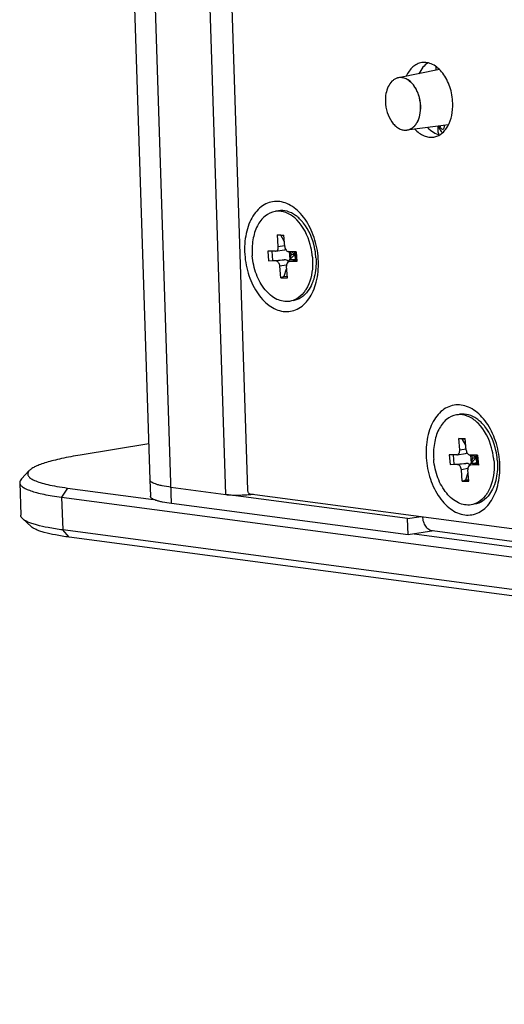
# Model space of a CAD drawing. Header units: millimetres. Extents: x 42 to 1167, y 41 to 792.
# Tile 25 of 55: x 609 to 623, y 72 to 101. Entities that reach past the tile are written whole.
import ezdxf

# ---------------------------------------------------------------- set-up
doc = ezdxf.new("R2010")
doc.units = ezdxf.units.MM
doc.header["$LTSCALE"] = 65.395
doc.layers.add('00_COMPONENTS', color=7, linetype='CONTINUOUS')

msp = doc.modelspace()

# ---------------------------------------------------------------- linework, layer by layer
at = {"layer": '00_COMPONENTS', "color": 4}
for p, q in [((613.0954, 86.6159), (611.7798, 127.1538)), ((614.7416, 86.89), (613.4581, 126.4392)), ((616.3224, 94.3772), (616.5148, 94.4084)), ((616.5036, 93.9724), (616.2597, 93.9328)), ((616.6562, 93.9237), (616.8806, 93.9601)), ((616.5634, 93.8129), (616.371, 93.7817)), ((621.8006, 88.2357), (621.9932, 88.2669)), ((621.9833, 87.8301), (621.7394, 87.7905)), ((622.0436, 87.6713), (621.8511, 87.6401)), ((622.1356, 87.7844), (622.3603, 87.8208)), ((622.2416, 87.8026), (622.31, 87.871)), ((609.9575, 87.0868), (609.779, 86.8093)), ((609.779, 86.8093), (609.8111, 85.8206)), ((615.4636, 86.8932), (615.4629, 86.9151)), ((610.0057, 85.6037), (609.8111, 85.8206))]:
    msp.add_line(p, q, dxfattribs=at)
at = {"layer": '00_COMPONENTS', "color": 7}
for p, q in [((611.1628, 126.8809), (612.4463, 87.3317)), ((614.2059, 123.5563), (615.3915, 87.0227)), ((621.1934, 99.7136), (619.9486, 99.4678)), ((621.0928, 99.6937), (621.0893, 99.8031)), ((619.9492, 99.4679), (619.9486, 99.4678)), ((621.4634, 98.049), (620.2053, 97.889)), ((621.1538, 97.8149), (621.1475, 98.0089)), ((616.3224, 94.3772), (616.2941, 94.7246)), ((616.2941, 94.7246), (616.4923, 94.72)), ((616.3997, 94.7171), (616.2941, 94.7246)), ((616.5086, 94.5208), (616.3997, 94.7171)), ((616.3997, 94.7171), (616.4922, 94.715)), ((616.5206, 94.3727), (616.4923, 94.72)), ((616.0042, 94.2359), (616.0285, 93.9382)), ((616.2355, 94.2306), (616.0042, 94.2359)), ((616.1256, 94.2331), (616.1483, 93.9546)), ((616.2355, 94.2306), (616.2473, 94.2317)), ((616.2473, 94.2314), (616.499, 94.2722)), ((616.8631, 94.2162), (616.6319, 94.2215)), ((616.6476, 94.2228), (616.6673, 93.9806)), ((616.7198, 94.14), (616.6752, 94.2205)), ((616.8189, 94.1377), (616.7166, 94.2195)), ((616.8129, 94.2121), (616.8311, 93.9888)), ((616.8189, 94.1377), (616.8319, 94.2169)), ((616.8461, 94.2148), (616.8655, 93.976)), ((616.8631, 94.2162), (616.8874, 93.9184)), ((616.0285, 93.9382), (616.1483, 93.9546)), ((616.2597, 93.9328), (616.0285, 93.9382)), ((616.1483, 93.9546), (616.5036, 93.9724)), ((616.6229, 93.9346), (616.8189, 94.1377)), ((616.6443, 93.9229), (616.8805, 93.9612)), ((616.6562, 93.9237), (616.6443, 93.9226)), ((616.8874, 93.9184), (616.6562, 93.9237)), ((616.6673, 93.9806), (616.7198, 94.14)), ((616.6673, 93.9806), (616.8311, 93.9888)), ((616.6673, 93.9806), (616.8655, 93.976)), ((616.7198, 94.14), (616.8524, 94.1369)), ((616.8189, 94.1377), (616.8712, 93.9566)), ((616.8311, 93.9888), (616.8655, 93.976)), ((616.3993, 93.4343), (616.371, 93.7817)), ((616.5009, 93.4754), (616.5754, 93.7014)), ((616.5975, 93.4297), (616.5692, 93.7771)), ((616.3993, 93.4343), (616.5009, 93.4754)), ((616.3993, 93.4343), (616.5975, 93.4297)), ((616.5009, 93.4754), (616.5939, 93.4733)), ((621.8006, 88.2357), (621.7712, 88.5831)), ((621.7712, 88.5831), (621.9693, 88.58)), ((621.8769, 88.5756), (621.7712, 88.5831)), ((621.9863, 88.3796), (621.8769, 88.5756)), ((621.8769, 88.5756), (621.9692, 88.5741)), ((621.9987, 88.2326), (621.9693, 88.58)), ((612.4111, 88.4154), (610.3441, 88.0802)), ((621.4831, 88.0919), (621.5083, 87.7941)), ((621.7142, 88.0883), (621.4831, 88.0919)), ((621.6044, 88.09), (621.6281, 87.8107)), ((621.7142, 88.0883), (621.7255, 88.0895)), ((621.7256, 88.0891), (621.977, 88.1299)), ((622.1027, 87.7928), (622.298, 87.9968)), ((622.3415, 88.0785), (622.1104, 88.0821)), ((622.1263, 88.0835), (622.147, 87.839)), ((622.147, 87.839), (622.199, 87.9984)), ((622.199, 87.9984), (622.1526, 88.0815)), ((622.298, 87.9968), (622.1922, 88.0809)), ((622.199, 87.9984), (622.3315, 87.9963)), ((622.2915, 88.0743), (622.3107, 87.848)), ((622.298, 87.9968), (622.3111, 88.079)), ((622.298, 87.9968), (622.3506, 87.817)), ((622.3246, 88.0771), (622.3451, 87.8359)), ((622.3415, 88.0785), (622.3667, 87.7807)), ((621.5083, 87.7941), (621.6281, 87.8107)), ((621.7394, 87.7905), (621.5083, 87.7941)), ((621.6281, 87.8107), (621.9833, 87.8301)), ((622.1242, 87.7835), (622.3601, 87.8218)), ((622.1356, 87.7844), (622.1243, 87.7832)), ((622.3667, 87.7807), (622.1356, 87.7844)), ((622.147, 87.839), (622.3107, 87.848)), ((622.147, 87.839), (622.3451, 87.8359)), ((622.3107, 87.848), (622.3451, 87.8359)), ((608.8036, 87.6119), (608.5643, 87.3621)), ((621.8806, 87.2927), (621.8511, 87.6401)), ((621.9821, 87.3338), (622.0558, 87.5595)), ((622.0787, 87.2896), (622.0492, 87.637)), ((608.5129, 87.2523), (608.545, 86.2635)), ((609.9575, 87.0868), (612.5575, 86.7422)), ((612.4463, 87.3317), (612.4624, 86.8374)), ((613.0793, 87.1103), (614.7416, 86.89)), ((621.8806, 87.2927), (621.9821, 87.3338)), ((621.8806, 87.2927), (622.0787, 87.2896)), ((621.9821, 87.3338), (622.075, 87.3324)), ((609.779, 86.8093), (716.1604, 72.7099)), ((620.2268, 86.163), (614.7416, 86.89)), ((615.4612, 86.915), (710.5729, 74.3093)), ((620.2429, 85.6686), (613.0954, 86.6159)), ((620.2268, 86.163), (620.6355, 86.2292)), ((608.8584, 85.9235), (608.6034, 86.1573)), ((620.2429, 85.6686), (620.2268, 86.163)), ((716.1925, 71.7212), (609.8111, 85.8206)), ((716.3871, 71.5043), (610.0057, 85.6037)), ((621.0226, 85.795), (620.2429, 85.6686)), ((620.4295, 85.6988), (705.6787, 74.4003)), ((620.982, 85.8004), (624.3065, 85.3598))]:
    msp.add_line(p, q, dxfattribs=at)
for centre, radius, start, end in [((620.018, 99.1234), 0.3513, 108.27017, 109.78916), ((620.0167, 99.1272), 0.3473, 105.27252, 108.27194), ((620.016, 99.1301), 0.3444, 101.27288, 105.27043), ((620.0157, 99.131), 0.3434, 100.86567, 101.16759), ((620.1617, 98.2322), 0.346, 271.61288, 274.75039), ((620.1618, 98.2307), 0.3445, 274.7526, 275.66407), ((620.1619, 98.2301), 0.3439, 275.66398, 277.25298), ((620.1619, 98.2297), 0.3435, 277.25326, 277.55528), ((621.4575, 97.825), 0.3038, 181.89626, 193.35924), ((616.3211, 94.8533), 0.5888, 89.11141, 99.3264), ((616.321, 94.8517), 0.5903, 88.68408, 89.10198), ((615.3348, 93.8912), 2.0263, 5.2744, 6.79087), ((615.3686, 93.8944), 1.9923, 4.65984, 5.27205), ((615.4768, 93.9117), 1.9879, 3.63058, 4.6588), ((621.8002, 88.7131), 0.5882, 89.11511, 99.32417), ((620.8166, 87.7509), 2.0235, 5.26642, 6.89274), ((620.8491, 87.754), 1.9909, 4.84489, 5.26333), ((620.9526, 87.7709), 1.9912, 3.61915, 4.84392)]:
    msp.add_arc(centre, radius, start, end, dxfattribs=at)
at = {"layer": '00_COMPONENTS', "color": 4}
msp.add_arc((621.1887, 98.0008), 0.1521, 1.90736, 12.24912, dxfattribs=at)
at = {"layer": '00_COMPONENTS', "color": 7}
for centre, major_axis, ratio, start_param, end_param in [((616.4672, 94.419), (0.1636, -0.0159), 0.9064812, -1.2879822, -0.9822247), ((616.5157, 93.8235), (0.1636, -0.0159), 0.9064812, 0.9471629, 1.7325611), ((616.5157, 93.8235), (0.0748, 0.1541), 0.542175, -0.6887832, -0.5424015), ((621.9455, 88.2768), (0.1636, -0.0144), 0.9072359, -1.2981328, -0.9831032), ((621.9959, 87.6812), (0.1636, -0.0144), 0.9072359, 0.9419465, 1.7273447)]:
    msp.add_ellipse(centre, major_axis=major_axis, ratio=ratio, start_param=start_param, end_param=end_param, dxfattribs=at)
for points, knots in [([(620.653, 99.9242), (620.605, 99.9164), (620.5085, 99.8852), (620.3796, 99.7966), (620.2694, 99.6708), (620.2131, 99.5698), (620.1885, 99.5152)], [0, 0, 0, 0, 0.2268988, 0.4645689, 0.7209717, 1, 1, 1, 1]), ([(620.8456, 99.9177), (620.787, 99.8824), (620.6768, 99.7841), (620.6006, 99.6591), (620.5683, 99.5902)], [0, 0, 0, 0, 0.4730879, 1, 1, 1, 1]), ([(621.5914, 98.7011), (621.586, 98.867), (621.5419, 99.1142), (621.4169, 99.4125), (621.2962, 99.6059), (621.1531, 99.7617), (620.9932, 99.8724), (620.8234, 99.9316), (620.7074, 99.933), (620.653, 99.9242)], [0, 0, 0, 0, 0.2910926, 0.4323522, 0.5657508, 0.6888851, 0.8009543, 0.903357, 1, 1, 1, 1]), ([(619.899, 99.454), (619.8726, 99.4445), (619.8207, 99.4184), (619.7253, 99.3405), (619.6299, 99.1977), (619.5649, 98.9864), (619.5543, 98.8312), (619.5569, 98.7508)], [0, 0, 0, 0, 0.1014647, 0.2081041, 0.4426967, 0.709135, 1, 1, 1, 1]), ([(620.6225, 98.6101), (620.6187, 98.7282), (620.587, 98.9042), (620.4971, 99.116), (620.4103, 99.2527), (620.3076, 99.362), (620.1931, 99.4385), (620.0717, 99.4775), (619.9894, 99.4758), (619.951, 99.4682)], [0, 0, 0, 0, 0.2919015, 0.4333807, 0.5667611, 0.6896321, 0.8012845, 0.9033344, 1, 1, 1, 1]), ([(620.6208, 98.6098), (620.6169, 98.7277), (620.5759, 98.9561), (620.4483, 99.2096), (620.3069, 99.3608), (620.1927, 99.4375), (620.0716, 99.4769), (619.9894, 99.4756), (619.951, 99.4683)], [0, 0, 0, 0, 0.2920519, 0.566197, 0.6892267, 0.8010493, 0.9032491, 1, 1, 1, 1]), ([(619.5569, 98.7508), (619.5605, 98.6398), (619.5976, 98.4237), (619.7122, 98.1808), (619.8398, 98.0292), (619.944, 97.9468), (620.0558, 97.8959), (620.134, 97.8853), (620.1715, 97.8863)], [0, 0, 0, 0, 0.2880112, 0.5610556, 0.6851879, 0.798926, 0.9029359, 1, 1, 1, 1]), ([(621.0172, 97.6785), (621.0595, 97.6854), (621.1442, 97.711), (621.26, 97.7821), (621.3623, 97.8833), (621.481, 98.0593), (621.5771, 98.3367), (621.5955, 98.5762), (621.5914, 98.7011)], [0, 0, 0, 0, 0.1011924, 0.2061726, 0.3179367, 0.4382643, 0.7049314, 1, 1, 1, 1]), ([(620.2071, 97.8893), (620.2374, 97.8931), (620.2983, 97.9094), (620.382, 97.9579), (620.4561, 98.0284), (620.5422, 98.1526), (620.6121, 98.35), (620.6254, 98.5209), (620.6225, 98.6101)], [0, 0, 0, 0, 0.1013061, 0.2060611, 0.3174839, 0.4375371, 0.704189, 1, 1, 1, 1]), ([(620.2071, 97.8892), (620.2373, 97.8932), (620.298, 97.9098), (620.3814, 97.9585), (620.4551, 98.0291), (620.5408, 98.1532), (620.6104, 98.3503), (620.6236, 98.5208), (620.6208, 98.6098)], [0, 0, 0, 0, 0.1012854, 0.2060736, 0.3175493, 0.4376456, 0.7043006, 1, 1, 1, 1]), ([(620.4472, 97.9198), (620.4878, 97.8758), (620.5731, 97.7977), (620.7174, 97.7131), (620.8678, 97.6698), (620.9692, 97.6707), (621.0172, 97.6785)], [0, 0, 0, 0, 0.2790329, 0.5354373, 0.7731055, 1, 1, 1, 1]), ([(620.8312, 97.9687), (620.8837, 97.9135), (620.9955, 97.819), (621.131, 97.7605), (621.1978, 97.7455)], [0, 0, 0, 0, 0.5269125, 1, 1, 1, 1]), ([(621.1716, 98.012), (621.1762, 97.9724), (621.2005, 97.895), (621.2565, 97.8345), (621.2896, 97.8141)], [0, 0, 0, 0, 0.5063559, 1, 1, 1, 1]), ([(617.5343, 93.9254), (617.5272, 94.1431), (617.4742, 94.4682), (617.3253, 94.8691), (617.1799, 95.1386), (617.0057, 95.3682), (616.8084, 95.5495), (616.5947, 95.6752), (616.3718, 95.7394), (616.1488, 95.7371), (615.9367, 95.6676), (615.7459, 95.5353), (615.5835, 95.3476), (615.4542, 95.1124), (615.3282, 94.738), (615.3001, 94.4291), (615.3069, 94.2206)], [0, 0, 0, 0, 0.1488426, 0.2217802, 0.2916192, 0.3571981, 0.4178366, 0.47353, 0.5251279, 0.5743791, 0.6236518, 0.6753082, 0.7310827, 0.7918091, 0.8574692, 1, 1, 1, 1]), ([(616.2257, 95.4343), (616.1167, 95.4163), (615.8925, 95.307), (615.6616, 94.9888), (615.535, 94.5688), (615.5243, 94.2582), (615.5373, 94.098)], [0, 0, 0, 0, 0.2032422, 0.4348723, 0.7043453, 1, 1, 1, 1]), ([(616.8416, 95.3158), (616.7645, 95.3697), (616.6003, 95.4527), (616.4144, 95.4651), (616.3296, 95.4511)], [0, 0, 0, 0, 0.5223837, 1, 1, 1, 1]), ([(616.8785, 95.1804), (616.8016, 95.2571), (616.6353, 95.3834), (616.4308, 95.4397), (616.3346, 95.4419)], [0, 0, 0, 0, 0.5303039, 1, 1, 1, 1]), ([(617.3468, 94.1308), (617.3347, 94.2329), (617.2612, 94.6117), (617.0795, 94.98), (616.8785, 95.1804)], [0, 0, 0, 0, 0.2659042, 1, 1, 1, 1]), ([(617.0843, 95.0824), (617.0729, 95.0969), (617.0275, 95.1521), (616.9776, 95.2037), (616.938, 95.2392)], [0, 0, 0, 0, 0.2571324, 1, 1, 1, 1]), ([(617.4581, 94.0731), (617.4505, 94.1667), (617.3961, 94.5237), (617.25, 94.8724), (617.0843, 95.0824)], [0, 0, 0, 0, 0.2598007, 1, 1, 1, 1]), ([(615.3069, 94.2206), (615.314, 94.0029), (615.3669, 93.6778), (615.5159, 93.2768), (615.6612, 93.0074), (615.8355, 92.7778), (616.0327, 92.5965), (616.2464, 92.4707), (616.4694, 92.4066), (616.6924, 92.4089), (616.9045, 92.4784), (617.0953, 92.6107), (617.2577, 92.7984), (617.387, 93.0336), (617.513, 93.408), (617.541, 93.7169), (617.5343, 93.9254)], [0, 0, 0, 0, 0.1488426, 0.2217802, 0.2916192, 0.3571981, 0.4178366, 0.47353, 0.5251279, 0.5743791, 0.6236518, 0.6753082, 0.7310827, 0.7918091, 0.8574692, 1, 1, 1, 1]), ([(616.2473, 94.2314), (616.2721, 94.2356), (616.3204, 94.2833), (616.3251, 94.3441), (616.3224, 94.3772)], [0, 0, 0, 0, 0.4305445, 1, 1, 1, 1]), ([(616.5206, 94.3727), (616.5237, 94.3353), (616.5423, 94.2693), (616.6031, 94.2222), (616.6319, 94.2215)], [0, 0, 0, 0, 0.5654295, 1, 1, 1, 1]), ([(616.6659, 92.7201), (616.538, 92.699), (616.2407, 92.7567), (615.8865, 93.0729), (615.6341, 93.5395), (615.5529, 93.9069), (615.5373, 94.098)], [0, 0, 0, 0, 0.1985188, 0.4321623, 0.7061551, 1, 1, 1, 1]), ([(616.371, 93.7817), (616.3679, 93.819), (616.3493, 93.885), (616.2885, 93.9322), (616.2597, 93.9328)], [0, 0, 0, 0, 0.5654295, 1, 1, 1, 1]), ([(616.6443, 93.9229), (616.6195, 93.9188), (616.5712, 93.871), (616.5665, 93.8102), (616.5692, 93.7771)], [0, 0, 0, 0, 0.4305445, 1, 1, 1, 1]), ([(617.3543, 94.0563), (617.3616, 93.9665), (617.3664, 93.6327), (617.2852, 93.2885), (617.1566, 93.0805)], [0, 0, 0, 0, 0.2693221, 1, 1, 1, 1]), ([(617.4607, 94.0376), (617.4647, 93.9754), (617.4686, 93.7363), (617.4301, 93.4947), (617.3704, 93.3281)], [0, 0, 0, 0, 0.2601857, 1, 1, 1, 1]), ([(617.3704, 93.3281), (617.3606, 93.3009), (617.3202, 93.1985), (617.2665, 93.101), (617.2188, 93.0352)], [0, 0, 0, 0, 0.2618363, 1, 1, 1, 1]), ([(617.2188, 93.0352), (617.1626, 92.9576), (617.0316, 92.8231), (616.8561, 92.7511), (616.7697, 92.7369)], [0, 0, 0, 0, 0.5226713, 1, 1, 1, 1]), ([(617.1566, 93.0805), (617.137, 93.0489), (617.0581, 92.9346), (616.9516, 92.8377), (616.8624, 92.7887)], [0, 0, 0, 0, 0.2676811, 1, 1, 1, 1]), ([(623.0132, 87.7846), (623.0061, 88.0023), (622.9531, 88.3275), (622.8042, 88.7284), (622.6589, 88.9978), (622.4846, 89.2274), (622.2874, 89.4087), (622.0737, 89.5345), (621.8507, 89.5986), (621.6277, 89.5963), (621.4156, 89.5268), (621.2248, 89.3945), (621.0624, 89.2068), (620.9331, 88.9716), (620.8071, 88.5972), (620.7791, 88.2883), (620.7858, 88.0798)], [0, 0, 0, 0, 0.1488426, 0.2217802, 0.2916192, 0.3571981, 0.4178366, 0.47353, 0.5251279, 0.5743791, 0.6236518, 0.6753082, 0.7310827, 0.7918091, 0.8574692, 1, 1, 1, 1]), ([(621.7049, 89.2935), (621.5955, 89.2755), (621.3705, 89.1654), (621.1393, 88.8454), (621.0132, 88.4232), (621.0034, 88.1113), (621.017, 87.9505)], [0, 0, 0, 0, 0.2031264, 0.4347713, 0.7043354, 1, 1, 1, 1]), ([(622.3209, 89.1748), (622.2439, 89.2287), (622.0795, 89.3118), (621.8935, 89.3242), (621.8087, 89.3103)], [0, 0, 0, 0, 0.5223915, 1, 1, 1, 1]), ([(622.3578, 89.0394), (622.2803, 89.1167), (622.1126, 89.2439), (621.9061, 89.2996), (621.8092, 89.3012)], [0, 0, 0, 0, 0.5304693, 1, 1, 1, 1]), ([(622.8255, 87.9938), (622.8132, 88.0955), (622.7393, 88.4729), (622.5581, 88.8396), (622.3578, 89.0394)], [0, 0, 0, 0, 0.2658922, 1, 1, 1, 1]), ([(622.5635, 88.9414), (622.5521, 88.9559), (622.5066, 89.0113), (622.4566, 89.063), (622.4169, 89.0986)], [0, 0, 0, 0, 0.2571484, 1, 1, 1, 1]), ([(622.9367, 87.939), (622.9288, 88.032), (622.8738, 88.3866), (622.7282, 88.7328), (622.5635, 88.9414)], [0, 0, 0, 0, 0.2598387, 1, 1, 1, 1]), ([(610.3441, 88.0802), (610.1538, 88.0493), (609.8822, 87.9999), (609.542, 87.9207), (609.3299, 87.8625), (609.1494, 87.803), (609.0017, 87.7426), (608.8876, 87.682), (608.8264, 87.6357), (608.8036, 87.6119)], [0, 0, 0, 0, 0.3559035, 0.5092439, 0.6448053, 0.7618371, 0.8598913, 0.9389857, 1, 1, 1, 1]), ([(620.7858, 88.0798), (620.7929, 87.8621), (620.8459, 87.537), (620.9948, 87.1361), (621.1402, 86.8666), (621.3144, 86.637), (621.5117, 86.4557), (621.7254, 86.33), (621.9483, 86.2658), (622.1713, 86.2681), (622.3834, 86.3376), (622.5742, 86.4699), (622.7366, 86.6577), (622.8659, 86.8928), (622.9919, 87.2672), (623.02, 87.5761), (623.0132, 87.7846)], [0, 0, 0, 0, 0.1488426, 0.2217802, 0.2916192, 0.3571981, 0.4178366, 0.47353, 0.5251279, 0.5743791, 0.6236518, 0.6753082, 0.7310827, 0.7918091, 0.8574692, 1, 1, 1, 1]), ([(621.7256, 88.0892), (621.7504, 88.0933), (621.7988, 88.1414), (621.8034, 88.2025), (621.8006, 88.2357)], [0, 0, 0, 0, 0.4304137, 1, 1, 1, 1]), ([(621.9987, 88.2326), (622.0019, 88.1953), (622.0207, 88.1294), (622.0817, 88.0826), (622.1104, 88.0821)], [0, 0, 0, 0, 0.565762, 1, 1, 1, 1]), ([(622.145, 86.5792), (622.0175, 86.5583), (621.7213, 86.6154), (621.3677, 86.9297), (621.115, 87.3942), (621.0331, 87.76), (621.017, 87.9505)], [0, 0, 0, 0, 0.1985938, 0.4321726, 0.7060742, 1, 1, 1, 1]), ([(621.8511, 87.6401), (621.8479, 87.6774), (621.8292, 87.7433), (621.7682, 87.7901), (621.7394, 87.7905)], [0, 0, 0, 0, 0.565762, 1, 1, 1, 1]), ([(622.1243, 87.7835), (622.0994, 87.7794), (622.051, 87.7313), (622.0464, 87.6702), (622.0492, 87.637)], [0, 0, 0, 0, 0.4304137, 1, 1, 1, 1]), ([(622.8329, 87.9222), (622.8405, 87.8318), (622.8463, 87.496), (622.7652, 87.1493), (622.6359, 86.94)], [0, 0, 0, 0, 0.2693324, 1, 1, 1, 1]), ([(622.9398, 87.8966), (622.9438, 87.8344), (622.9477, 87.5952), (622.9092, 87.3536), (622.8494, 87.187)], [0, 0, 0, 0, 0.2602444, 1, 1, 1, 1]), ([(608.8036, 87.6119), (608.7923, 87.6001), (608.7732, 87.5765), (608.7555, 87.5368), (608.7532, 87.4963), (608.7668, 87.4569), (608.7947, 87.4195), (608.8361, 87.3835), (608.8908, 87.3485), (608.9887, 87.2997), (609.1458, 87.2438), (609.3733, 87.1848), (609.6493, 87.1309), (609.8498, 87.101), (609.9575, 87.0868)], [0, 0, 0, 0, 0.0339754, 0.0628282, 0.0892226, 0.1165808, 0.1480021, 0.1855562, 0.2304169, 0.2832062, 0.4135416, 0.5772084, 0.7732762, 1, 1, 1, 1]), ([(608.5643, 87.3621), (608.5487, 87.3457), (608.5227, 87.3127), (608.5123, 87.2709), (608.5129, 87.2523)], [0, 0, 0, 0, 0.5481521, 1, 1, 1, 1]), ([(608.5129, 87.2523), (608.5133, 87.2411), (608.5178, 87.2179), (608.5352, 87.1847), (608.5627, 87.1525), (608.6165, 87.1074), (608.7109, 87.0548), (608.8545, 86.9981), (609.0355, 86.9445), (609.2526, 86.8943), (609.5043, 86.8482), (609.6838, 86.8219), (609.779, 86.8093)], [0, 0, 0, 0, 0.0240512, 0.0502034, 0.080104, 0.1148467, 0.2011661, 0.3119309, 0.4477457, 0.6083078, 0.7927892, 1, 1, 1, 1]), ([(613.0793, 87.1103), (612.9894, 87.1222), (612.8629, 87.142), (612.7076, 87.1778), (612.6171, 87.2046), (612.5453, 87.233), (612.4981, 87.2593), (612.4712, 87.2819), (612.4539, 87.302), (612.4467, 87.3202), (612.4463, 87.3317)], [0, 0, 0, 0, 0.3918467, 0.5524987, 0.6883896, 0.7992164, 0.8855841, 0.9203463, 0.9502637, 1, 1, 1, 1]), ([(622.8494, 87.187), (622.8398, 87.1603), (622.8001, 87.0596), (622.7475, 86.9636), (622.701, 86.8986)], [0, 0, 0, 0, 0.2616006, 1, 1, 1, 1]), ([(613.0954, 86.6159), (613.0055, 86.6278), (612.879, 86.6476), (612.7236, 86.6835), (612.6331, 86.7103), (612.5613, 86.7386), (612.5141, 86.7649), (612.4872, 86.7875), (612.4699, 86.8076), (612.4627, 86.8259), (612.4624, 86.8374)], [0, 0, 0, 0, 0.3918467, 0.5524987, 0.6883896, 0.7992164, 0.8855841, 0.9203463, 0.9502637, 1, 1, 1, 1]), ([(614.7416, 86.89), (614.7924, 86.8832), (614.9051, 86.8746), (615.0836, 86.8713), (615.2734, 86.8768), (615.4014, 86.8866), (615.4636, 86.8932)], [0, 0, 0, 0, 0.2125556, 0.4682071, 0.7402314, 1, 1, 1, 1]), ([(615.3915, 87.0227), (615.392, 87.0097), (615.3961, 86.9843), (615.411, 86.9505), (615.4327, 86.9253), (615.452, 86.9162), (615.4612, 86.915)], [0, 0, 0, 0, 0.2843665, 0.5564695, 0.7966295, 1, 1, 1, 1]), ([(615.4636, 86.8932), (615.4725, 86.8942), (615.5097, 86.8976), (615.5471, 86.8994), (615.5756, 86.8999)], [0, 0, 0, 0, 0.2376958, 1, 1, 1, 1]), ([(622.701, 86.8986), (622.6446, 86.8199), (622.5131, 86.6835), (622.3359, 86.6104), (622.2488, 86.5961)], [0, 0, 0, 0, 0.5229908, 1, 1, 1, 1]), ([(622.6359, 86.94), (622.6166, 86.9087), (622.5385, 86.7955), (622.4335, 86.6992), (622.3455, 86.6501)], [0, 0, 0, 0, 0.2674983, 1, 1, 1, 1]), ([(608.6034, 86.1573), (608.5867, 86.1726), (608.5587, 86.2039), (608.5456, 86.2449), (608.545, 86.2635)], [0, 0, 0, 0, 0.5481521, 1, 1, 1, 1]), ([(620.6751, 86.224), (620.6778, 86.171), (620.6954, 86.069), (620.76, 85.935), (620.8435, 85.8521), (620.921, 85.8133), (620.9617, 85.8031), (620.982, 85.8004)], [0, 0, 0, 0, 0.281983, 0.5428631, 0.7792532, 0.8908084, 1, 1, 1, 1]), ([(609.8111, 85.8206), (609.6647, 85.84), (609.3998, 85.8807), (609.0895, 85.9484), (608.8871, 86.0102), (608.7693, 86.0554), (608.6756, 86.1023), (608.624, 86.1385), (608.6034, 86.1573)], [0, 0, 0, 0, 0.3501049, 0.635171, 0.7520608, 0.8515599, 0.9339035, 1, 1, 1, 1]), ([(610.0057, 85.6037), (609.8666, 85.6221), (609.615, 85.6608), (609.3202, 85.7251), (609.1279, 85.7837), (609.016, 85.8267), (608.927, 85.8713), (608.8779, 85.9056), (608.8584, 85.9235)], [0, 0, 0, 0, 0.3501049, 0.6351709, 0.7520608, 0.8515599, 0.9339035, 1, 1, 1, 1])]:
    msp.add_open_spline(points, degree=3, knots=knots, dxfattribs=at)
at = {"layer": '00_COMPONENTS', "color": 4}
msp.add_open_spline([(621.2081, 98.0167), (621.2091, 98.004), (621.2143, 97.9794), (621.2329, 97.9402), (621.2682, 97.9107), (621.3063, 97.9189), (621.3269, 97.9401), (621.3391, 97.9705), (621.3411, 97.9937), (621.3407, 98.0059)], degree=3, knots=[0, 0, 0, 0, 0.1508024, 0.2932696, 0.5192097, 0.6180586, 0.7270799, 0.8553475, 1, 1, 1, 1], dxfattribs=at)
at = {"layer": '00_COMPONENTS', "color": 7}
for points in [[(616.938, 95.2392), (616.9074, 95.2666), (616.8752, 95.2923), (616.8416, 95.3158)], [(616.8624, 92.7887), (616.8016, 92.7553), (616.7344, 92.7313), (616.6659, 92.7201)], [(622.4169, 89.0986), (622.3865, 89.1258), (622.3544, 89.1514), (622.3209, 89.1748)], [(622.3455, 86.6501), (622.2836, 86.6155), (622.2149, 86.5907), (622.145, 86.5792)]]:
    msp.add_open_spline(points, degree=3, dxfattribs=at)

doc.saveas('drawing.dxf')
